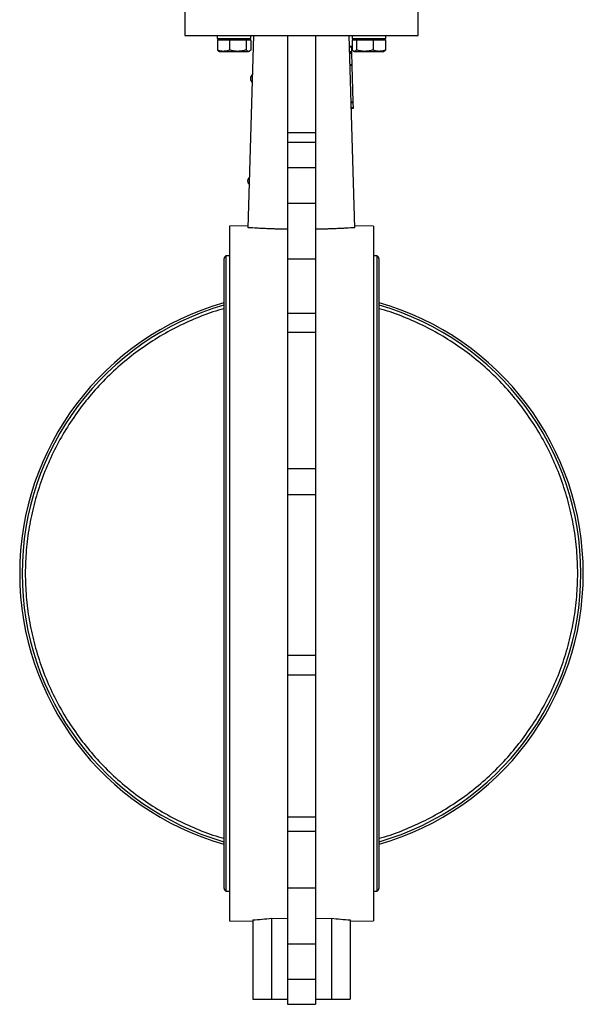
# Model space of a CAD drawing. Header units: millimetres. Extents: x 180 to 1986, y 18 to 1593.
# Tile 22 of 50: x 1097 to 1399, y 327 to 854. Entities that reach past the tile are written whole.
import ezdxf

# ---------------------------------------------------------------- set-up
doc = ezdxf.new("R2010")
doc.units = ezdxf.units.MM

msp = doc.modelspace()

# ---------------------------------------------------------------- linework, layer by layer
at = {"color": 7, "linetype": 'Continuous', "lineweight": 25}
for p, q in [((1185.71, 862.83), (1185.71, 845.83)), ((1310.71, 845.83), (1310.71, 862.83)), ((1185.71, 845.83), (1310.71, 845.83)), ((1203.15, 845.83), (1203.15, 844.23)), ((1203.15, 844.23), (1221.15, 844.23)), ((1203.19, 843.63), (1203.19, 838.1)), ((1203.19, 843.63), (1206.41, 843.63)), ((1204.15, 844.23), (1204.15, 843.63)), ((1206.41, 843.63), (1209.63, 843.63)), ((1209.63, 843.63), (1209.63, 838.1)), ((1209.63, 843.63), (1214.11, 843.63)), ((1214.11, 843.63), (1218.59, 843.63)), ((1218.59, 843.63), (1218.59, 838.1)), ((1218.59, 843.63), (1219.85, 843.63)), ((1219.71, 742.97), (1222.71, 845.83)), ((1219.85, 843.63), (1221.11, 843.63)), ((1220.15, 843.63), (1220.15, 844.23)), ((1221.11, 843.63), (1221.11, 838.1)), ((1221.15, 844.23), (1221.15, 845.83)), ((1240.71, 845.83), (1240.71, 793.95)), ((1255.71, 845.83), (1255.71, 793.95)), ((1276.71, 742.97), (1273.71, 845.83)), ((1275.27, 845.83), (1275.27, 844.23)), ((1275.27, 844.23), (1284.27, 844.23)), ((1275.32, 843.63), (1275.32, 838.1)), ((1275.32, 843.63), (1275.39, 843.63)), ((1275.39, 843.63), (1275.39, 838.1)), ((1275.39, 843.63), (1276.52, 843.63)), ((1276.27, 844.23), (1276.27, 843.63)), ((1276.52, 843.63), (1277.65, 843.63)), ((1277.65, 843.63), (1277.65, 838.1)), ((1277.65, 843.63), (1282.09, 843.63)), ((1282.09, 843.63), (1286.54, 843.63)), ((1284.27, 844.23), (1293.27, 844.23)), ((1286.54, 843.63), (1286.54, 838.1)), ((1286.54, 843.63), (1289.85, 843.63)), ((1289.85, 843.63), (1293.16, 843.63)), ((1292.27, 843.63), (1292.27, 844.23)), ((1293.16, 843.63), (1293.16, 838.1)), ((1293.16, 843.63), (1293.23, 843.63)), ((1293.23, 843.63), (1293.23, 838.1)), ((1293.27, 844.23), (1293.27, 845.83)), ((1274.88, 840.04), (1273.88, 840.01)), ((1274.89, 839.62), (1273.89, 839.59)), ((1274.88, 840.04), (1274.89, 839.62)), ((1274.89, 839.62), (1274.97, 837.12)), ((1203.83, 837.57), (1204.15, 837.38)), ((1204.15, 837.38), (1206.41, 837.38)), ((1206.41, 837.38), (1214.11, 837.38)), ((1214.11, 837.38), (1219.85, 837.38)), ((1220.15, 837.38), (1219.85, 837.38)), ((1220.15, 837.38), (1220.47, 837.57)), ((1274.97, 837.12), (1273.97, 837.09)), ((1274.98, 836.7), (1273.98, 836.68)), ((1274.99, 836.29), (1273.99, 836.26)), ((1274.97, 837.12), (1274.98, 836.7)), ((1274.98, 836.7), (1274.99, 836.29)), ((1274.99, 836.29), (1275.17, 830.25)), ((1276.01, 837.54), (1276.27, 837.38)), ((1276.27, 837.38), (1276.52, 837.38)), ((1276.52, 837.38), (1282.09, 837.38)), ((1282.09, 837.38), (1289.85, 837.38)), ((1289.85, 837.38), (1292.27, 837.38)), ((1292.27, 837.38), (1292.54, 837.54)), ((1292.54, 837.54), (1292.59, 837.57)), ((1275.17, 830.25), (1274.17, 830.22)), ((1275.18, 829.84), (1274.18, 829.81)), ((1275.17, 830.25), (1275.18, 829.84)), ((1275.18, 829.84), (1275.75, 810.25)), ((1275.75, 810.25), (1274.75, 810.22)), ((1275.76, 809.84), (1274.76, 809.81)), ((1275.84, 807.13), (1274.84, 807.1)), ((1275.85, 806.72), (1274.85, 806.69)), ((1275.75, 810.25), (1275.76, 809.84)), ((1275.76, 809.84), (1275.84, 807.13)), ((1275.84, 807.13), (1275.85, 806.72)), ((1240.71, 793.95), (1255.71, 793.95)), ((1240.71, 793.95), (1240.71, 788.52)), ((1255.71, 793.95), (1255.71, 788.52)), ((1255.71, 788.52), (1240.71, 788.52)), ((1240.71, 788.52), (1240.71, 775.09)), ((1255.71, 788.52), (1255.71, 775.09)), ((1255.71, 775.09), (1240.71, 775.09)), ((1240.71, 775.09), (1240.71, 756.09)), ((1255.71, 775.09), (1255.71, 756.09)), ((1240.71, 756.09), (1255.71, 756.09)), ((1240.71, 756.09), (1240.71, 726.13)), ((1255.71, 756.09), (1255.71, 726.13)), ((1219.74, 744.01), (1209.71, 743.83)), ((1209.71, 743.83), (1209.71, 371.83)), ((1286.71, 743.83), (1276.68, 744.01)), ((1286.71, 743.83), (1286.71, 557.83)), ((1209.71, 727.93), (1207.71, 727.93)), ((1207.71, 727.93), (1207.71, 387.73)), ((1288.71, 727.93), (1286.71, 727.93)), ((1288.71, 387.73), (1288.71, 727.93)), ((1206.71, 726.18), (1206.71, 389.48)), ((1255.71, 726.13), (1240.71, 726.13)), ((1240.71, 726.13), (1240.71, 697.25)), ((1255.71, 726.13), (1255.71, 697.25)), ((1289.71, 389.48), (1289.71, 726.18)), ((1240.71, 697.25), (1255.71, 697.25)), ((1240.71, 697.25), (1240.71, 686.92)), ((1255.71, 697.25), (1255.71, 686.92)), ((1255.71, 686.92), (1240.71, 686.92)), ((1240.71, 686.92), (1240.71, 614.03)), ((1255.71, 686.92), (1255.71, 614.03)), ((1240.71, 614.03), (1255.71, 614.03)), ((1240.71, 614.03), (1240.71, 599.91)), ((1255.71, 614.03), (1255.71, 599.91)), ((1255.71, 599.91), (1240.71, 599.91)), ((1240.71, 599.91), (1240.71, 514.02)), ((1255.71, 599.91), (1255.71, 514.02)), ((1286.71, 557.83), (1286.71, 371.83)), ((1240.71, 514.02), (1255.71, 514.02)), ((1240.71, 514.02), (1240.71, 503.33)), ((1255.71, 514.02), (1255.71, 503.33)), ((1255.71, 503.33), (1240.71, 503.33)), ((1240.71, 503.33), (1240.71, 427.45)), ((1255.71, 503.33), (1255.71, 427.45)), ((1240.71, 427.45), (1255.71, 427.45)), ((1240.71, 427.45), (1240.71, 419.63)), ((1255.71, 427.45), (1255.71, 419.63)), ((1255.71, 419.63), (1240.71, 419.63)), ((1240.71, 419.63), (1240.71, 389.54)), ((1255.71, 419.63), (1255.71, 389.54)), ((1207.71, 387.73), (1209.71, 387.73)), ((1240.71, 389.54), (1255.71, 389.54)), ((1240.71, 389.54), (1240.71, 359.58)), ((1255.71, 389.54), (1255.71, 359.58)), ((1286.71, 387.73), (1288.71, 387.73)), ((1209.71, 371.83), (1222.21, 371.61)), ((1222.21, 372.3), (1222.21, 329.83)), ((1232.21, 373.26), (1240.71, 373.11)), ((1232.21, 373.26), (1232.21, 329.83)), ((1255.71, 373.11), (1264.21, 373.26)), ((1264.21, 373.26), (1264.21, 329.83)), ((1274.21, 372.3), (1274.21, 329.83)), ((1274.21, 371.61), (1286.71, 371.83)), ((1240.71, 359.58), (1255.71, 359.58)), ((1240.71, 359.58), (1240.71, 340.58)), ((1255.71, 359.58), (1255.71, 340.58)), ((1240.71, 340.58), (1255.71, 340.58)), ((1240.71, 340.58), (1240.71, 327.15)), ((1255.71, 340.58), (1255.71, 327.15)), ((1222.21, 329.83), (1232.21, 329.83)), ((1232.21, 329.83), (1240.71, 329.83)), ((1240.71, 327.15), (1255.71, 327.15)), ((1255.71, 329.83), (1264.21, 329.83)), ((1264.21, 329.83), (1274.21, 329.83))]:
    msp.add_line(p, q, dxfattribs=at)
for centre, radius, start, end in [((1223.25, 822.86), 2.4, 118.4995, 177.863), ((1223.25, 822.91), 2.4, 179.0525, 238.1622), ((1221.77, 767.88), 2.4, 121.9662, 177.863), ((1221.77, 767.93), 2.4, 179.0525, 234.6957), ((1208.74, 726.18), 2.03, 120.5102, 180), ((1287.68, 726.18), 2.03, 0, 59.4898), ((1248.21, 557.83), 150.8, 105.9739, 254.0261), ((1248.21, 557.83), 149.51, 106.1153, 253.8847), ((1248.21, 557.83), 150.8, 285.9739, 74.0261), ((1248.21, 557.83), 149.51, 286.1153, 73.8847), ((1208.74, 389.48), 2.03, 180, 239.4898), ((1287.68, 389.48), 2.03, 300.5102, 0)]:
    msp.add_arc(centre, radius, start, end, dxfattribs=at)
for centre, start_param, end_param in [((1209.5, 557.83), 4.780784, 4.8348), ((1286.92, 557.83), 4.589977, 4.643994)]:
    msp.add_ellipse(centre, major_axis=(186, 0), ratio=0.999844, start_param=start_param, end_param=end_param, dxfattribs=at)
for points, knots in [([(1206.41, 837.38), (1205.53, 837.48), (1204.44, 837.6), (1203.39, 838.02), (1203.19, 838.1)], [0, 0, 0, 0, 0.811304, 1, 1, 1, 1]), ([(1203.19, 838.1), (1203.4, 837.87), (1203.61, 837.64), (1203.83, 837.57), (1203.83, 837.57)], [0, 0, 0, 0, 0.963414, 1, 1, 1, 1]), ([(1209.63, 838.1), (1208.8, 837.8), (1207.73, 837.42), (1206.64, 837.39), (1206.41, 837.38)], [0, 0, 0, 0, 0.785622, 1, 1, 1, 1]), ([(1214.11, 837.38), (1214, 837.38), (1213.2, 837.39), (1211.68, 837.55), (1210.32, 837.91), (1209.63, 838.1)], [0, 0, 0, 0, 0.0700858, 0.5307822, 1, 1, 1, 1]), ([(1218.59, 838.1), (1217.86, 837.9), (1216.39, 837.5), (1214.87, 837.42), (1214.11, 837.38)], [0, 0, 0, 0, 0.495458, 1, 1, 1, 1]), ([(1219.85, 837.38), (1219.82, 837.38), (1219.59, 837.39), (1219.16, 837.55), (1218.78, 837.91), (1218.59, 838.1)], [0, 0, 0, 0, 0.070086, 0.530782, 1, 1, 1, 1]), ([(1221.11, 838.1), (1220.9, 837.9), (1220.49, 837.5), (1220.06, 837.42), (1219.85, 837.38)], [0, 0, 0, 0, 0.495458, 1, 1, 1, 1]), ([(1276.52, 837.38), (1276.49, 837.38), (1276.29, 837.39), (1275.9, 837.55), (1275.56, 837.91), (1275.39, 838.1)], [0, 0, 0, 0, 0.070086, 0.530782, 1, 1, 1, 1]), ([(1277.65, 838.1), (1277.46, 837.9), (1277.09, 837.5), (1276.71, 837.42), (1276.52, 837.38)], [0, 0, 0, 0, 0.495458, 1, 1, 1, 1]), ([(1282.09, 837.38), (1281.99, 837.38), (1281.19, 837.39), (1279.69, 837.55), (1278.33, 837.91), (1277.65, 838.1)], [0, 0, 0, 0, 0.0700858, 0.5307822, 1, 1, 1, 1]), ([(1286.54, 838.1), (1285.81, 837.9), (1284.36, 837.5), (1282.85, 837.42), (1282.09, 837.38)], [0, 0, 0, 0, 0.495458, 1, 1, 1, 1]), ([(1289.85, 837.38), (1288.94, 837.48), (1287.82, 837.6), (1286.74, 838.02), (1286.54, 838.1)], [0, 0, 0, 0, 0.811304, 1, 1, 1, 1]), ([(1293.16, 838.1), (1292.3, 837.8), (1291.21, 837.42), (1290.09, 837.39), (1289.85, 837.38)], [0, 0, 0, 0, 0.785622, 1, 1, 1, 1]), ([(1292.53, 837.56), (1292.56, 837.57), (1292.78, 837.65), (1292.99, 837.89), (1293.16, 838.1)], [0, 0, 0, 0, 0.17233, 1, 1, 1, 1]), ([(1240.71, 742.14), (1238.8, 742.16), (1236.92, 742.19), (1234.14, 742.26), (1233.22, 742.29), (1231.4, 742.36), (1230.51, 742.39), (1228.74, 742.47), (1227.86, 742.51), (1226.15, 742.59), (1225.31, 742.64), (1222.83, 742.78), (1221.24, 742.87), (1219.71, 742.97)], [0, 0, 0, 0, 0.25, 0.25, 0.375, 0.375, 0.5, 0.5, 0.625, 0.625, 0.75, 0.75, 1, 1, 1, 1]), ([(1276.71, 742.97), (1275.19, 742.87), (1273.59, 742.78), (1271.1, 742.64), (1270.26, 742.59), (1268.54, 742.51), (1267.67, 742.47), (1265.9, 742.39), (1265, 742.36), (1263.18, 742.29), (1262.27, 742.26), (1259.5, 742.19), (1257.62, 742.16), (1255.71, 742.14)], [0, 0, 0, 0, 0.25, 0.25, 0.375, 0.375, 0.5, 0.5, 0.625, 0.625, 0.75, 0.75, 1, 1, 1, 1])]:
    msp.add_open_spline(points, degree=3, knots=knots, dxfattribs=at)
at = {"color": 8, "linetype": 'Continuous', "lineweight": 25}
for points in [[(1206.71, 699.58), (1205.73, 699.33), (1200.73, 698.02), (1192, 694.66), (1180.65, 689.5), (1169.8, 683.32), (1159.5, 676.27), (1149.84, 668.37), (1140.88, 659.69), (1132.67, 650.29), (1125.3, 640.22), (1118.79, 629.57), (1113.21, 618.41), (1108.58, 606.82), (1104.95, 594.88), (1102.34, 582.68), (1100.76, 570.3), (1100.24, 557.83), (1100.76, 545.37), (1102.34, 532.99), (1104.95, 520.78), (1108.58, 508.84), (1113.2, 497.25), (1118.79, 486.09), (1125.29, 475.44), (1132.67, 465.38), (1140.87, 455.97), (1149.84, 447.29), (1159.5, 439.39), (1169.8, 432.34), (1180.65, 426.17), (1192, 421.01), (1200.73, 417.65), (1205.73, 416.34), (1206.71, 416.08)], [(1289.71, 416.08), (1290.69, 416.34), (1295.7, 417.65), (1304.42, 421.01), (1315.78, 426.17), (1326.62, 432.35), (1336.92, 439.4), (1346.58, 447.29), (1355.55, 455.97), (1363.75, 465.38), (1371.13, 475.44), (1377.63, 486.09), (1383.22, 497.25), (1387.84, 508.84), (1391.47, 520.78), (1394.09, 532.99), (1395.66, 545.37), (1396.19, 557.83), (1395.66, 570.3), (1394.09, 582.68), (1391.47, 594.88), (1387.84, 606.82), (1383.22, 618.42), (1377.63, 629.58), (1371.13, 640.23), (1363.75, 650.29), (1355.55, 659.7), (1346.58, 668.38), (1336.92, 676.27), (1326.62, 683.32), (1315.78, 689.5), (1304.42, 694.66), (1295.7, 698.02), (1290.69, 699.33), (1289.71, 699.59)]]:
    msp.add_open_spline(points, degree=3, knots=[0, 0, 0, 0, 0.008016, 0.040814, 0.073613, 0.106411, 0.13921, 0.172008, 0.204807, 0.237606, 0.270405, 0.303203, 0.336002, 0.368801, 0.4016, 0.434399, 0.467197, 0.499996, 0.532795, 0.565594, 0.598393, 0.631192, 0.663991, 0.69679, 0.72959, 0.762389, 0.795188, 0.827987, 0.860786, 0.893585, 0.926385, 0.959184, 0.991983, 1, 1, 1, 1], dxfattribs=at)

doc.saveas('drawing.dxf')
